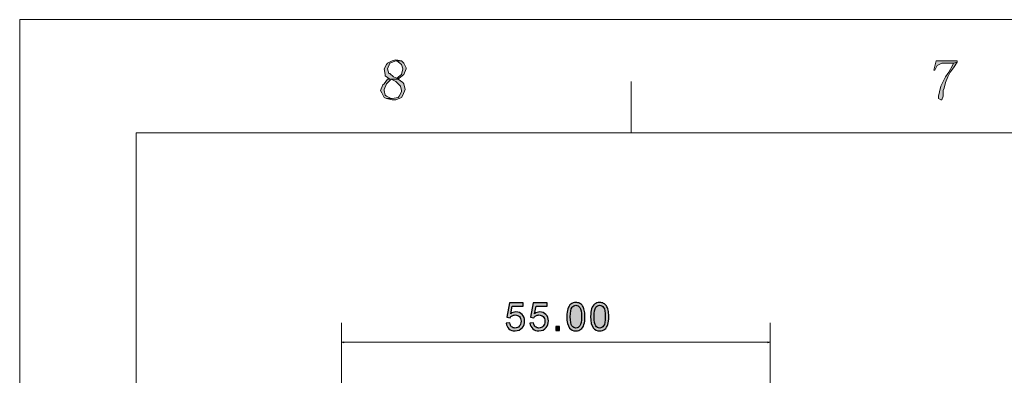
# Model space of a CAD drawing. Header units: millimetres. Extents: x -296 to 295, y -209 to 209.
# Tile 70 of 146: x -296 to -170, y 164 to 209. Entities that reach past the tile are written whole.
import ezdxf

# ---------------------------------------------------------------- set-up
doc = ezdxf.new("R2010")
doc.units = ezdxf.units.MM
doc.header["$MEASUREMENT"] = 0
doc.layers.add('layer 1', color=7, linetype='Continuous')

msp = doc.modelspace()

# ---------------------------------------------------------------- hatches: boundary and pattern name
at = {"layer": 'layer 1'}
h = msp.add_hatch(color=1, dxfattribs=at)
edge = h.paths.add_edge_path()
edge.add_spline(control_points=[(-247.9049, 204.1168), (-247.9049, 204.1168), (-248.3535, 203.9701), (-248.3535, 203.9701), (-248.3535, 203.9701), (-248.9516, 203.6767), (-248.9516, 203.6767), (-248.9516, 203.6767), (-249.1011, 203.53), (-249.1011, 203.53), (-249.1011, 203.53), (-249.4002, 202.9432), (-249.4002, 202.9432), (-249.4002, 202.9432), (-249.4002, 202.9432), (-249.4002, 202.9432), (-249.4002, 202.9432), (-249.2507, 202.2098), (-249.2507, 202.2098), (-249.2507, 202.2098), (-249.2507, 202.0631), (-249.2507, 202.0631), (-249.2507, 202.0631), (-248.6525, 201.623), (-248.6525, 201.623), (-248.6525, 201.623), (-248.9516, 201.623), (-248.9516, 201.623), (-248.9516, 201.623), (-249.4002, 201.0362), (-249.4002, 201.0362), (-249.4002, 201.0362), (-249.5497, 200.8895), (-249.5497, 200.8895), (-249.5497, 200.8895), (-249.8488, 200.1561), (-249.8488, 200.1561), (-249.8488, 200.1561), (-249.6993, 199.8627), (-249.6993, 199.8627), (-249.6993, 199.8627), (-249.4002, 199.2759), (-249.4002, 199.2759), (-249.4002, 199.2759), (-249.1011, 199.1292), (-249.1011, 199.1292), (-249.1011, 199.1292), (-248.3535, 199.1292), (-248.3535, 199.1292), (-248.3535, 199.1292), (-248.503, 199.1292), (-248.503, 199.1292), (-248.503, 199.1292), (-249.1011, 199.4226), (-249.1011, 199.4226), (-249.1011, 199.4226), (-249.2507, 199.5693), (-249.2507, 199.5693), (-249.2507, 199.5693), (-249.4002, 200.1561), (-249.4002, 200.1561), (-249.4002, 200.1561), (-249.4002, 200.3027), (-249.4002, 200.3027), (-249.4002, 200.3027), (-249.1011, 201.0362), (-249.1011, 201.0362), (-249.1011, 201.0362), (-249.1011, 201.0362), (-249.1011, 201.0362), (-249.1011, 201.0362), (-248.503, 201.623), (-248.503, 201.623), (-248.503, 201.623), (-247.6058, 201.623), (-247.6058, 201.623), (-247.6058, 201.623), (-247.4562, 201.7697), (-247.4562, 201.7697), (-247.4562, 201.7697), (-247.7553, 201.7697), (-247.7553, 201.7697), (-247.7553, 201.7697), (-248.2039, 201.9164), (-248.2039, 201.9164), (-248.2039, 201.9164), (-248.6525, 202.3565), (-248.6525, 202.3565), (-248.6525, 202.3565), (-248.8021, 202.3565), (-248.8021, 202.3565), (-248.8021, 202.3565), (-248.9516, 202.9432), (-248.9516, 202.9432), (-248.9516, 202.9432), (-248.6525, 203.6767), (-248.6525, 203.6767), (-248.6525, 203.6767), (-248.6525, 203.6767), (-248.6525, 203.6767), (-248.6525, 203.6767), (-247.9049, 203.9701), (-247.9049, 203.9701), (-247.9049, 203.9701), (-247.1572, 203.9701), (-247.1572, 203.9701), (-247.1572, 203.9701), (-247.9049, 204.1168), (-247.9049, 204.1168)], knot_values=[0, 0, 0, 0, 0.02777778, 0.02777778, 0.02777778, 0.05555556, 0.05555556, 0.05555556, 0.08333333, 0.08333333, 0.08333333, 0.11111111, 0.11111111, 0.11111111, 0.13888889, 0.13888889, 0.13888889, 0.16666667, 0.16666667, 0.16666667, 0.19444444, 0.19444444, 0.19444444, 0.22222222, 0.22222222, 0.22222222, 0.25, 0.25, 0.25, 0.27777778, 0.27777778, 0.27777778, 0.30555556, 0.30555556, 0.30555556, 0.33333333, 0.33333333, 0.33333333, 0.36111111, 0.36111111, 0.36111111, 0.38888889, 0.38888889, 0.38888889, 0.41666667, 0.41666667, 0.41666667, 0.44444444, 0.44444444, 0.44444444, 0.47222222, 0.47222222, 0.47222222, 0.5, 0.5, 0.5, 0.52777778, 0.52777778, 0.52777778, 0.55555556, 0.55555556, 0.55555556, 0.58333333, 0.58333333, 0.58333333, 0.61111111, 0.61111111, 0.61111111, 0.63888889, 0.63888889, 0.63888889, 0.66666667, 0.66666667, 0.66666667, 0.69444444, 0.69444444, 0.69444444, 0.72222222, 0.72222222, 0.72222222, 0.75, 0.75, 0.75, 0.77777778, 0.77777778, 0.77777778, 0.80555556, 0.80555556, 0.80555556, 0.83333333, 0.83333333, 0.83333333, 0.86111111, 0.86111111, 0.86111111, 0.88888889, 0.88888889, 0.88888889, 0.91666667, 0.91666667, 0.91666667, 0.94444444, 0.94444444, 0.94444444, 0.97222222, 0.97222222, 0.97222222, 1, 1, 1, 1], degree=3, periodic=1)
h = msp.add_hatch(color=1, dxfattribs=at)
edge = h.paths.add_edge_path()
edge.add_spline(control_points=[(-247.1572, 203.9701), (-247.1572, 203.9701), (-247.9049, 203.9701), (-247.9049, 203.9701), (-247.9049, 203.9701), (-247.7553, 203.9701), (-247.7553, 203.9701), (-247.7553, 203.9701), (-247.1572, 203.53), (-247.1572, 203.53), (-247.1572, 203.53), (-247.1572, 203.53), (-247.1572, 203.53), (-247.1572, 203.53), (-247.0076, 202.9432), (-247.0076, 202.9432), (-247.0076, 202.9432), (-247.1572, 202.2098), (-247.1572, 202.2098), (-247.1572, 202.2098), (-247.7553, 201.7697), (-247.7553, 201.7697), (-247.7553, 201.7697), (-247.4562, 201.7697), (-247.4562, 201.7697), (-247.4562, 201.7697), (-246.8581, 202.2098), (-246.8581, 202.2098), (-246.8581, 202.2098), (-246.559, 202.9432), (-246.559, 202.9432), (-246.559, 202.9432), (-246.559, 203.0899), (-246.559, 203.0899), (-246.559, 203.0899), (-246.8581, 203.6767), (-246.8581, 203.6767), (-246.8581, 203.6767), (-247.1572, 203.9701), (-247.1572, 203.9701)], knot_values=[0, 0, 0, 0, 0.07692308, 0.07692308, 0.07692308, 0.15384615, 0.15384615, 0.15384615, 0.23076923, 0.23076923, 0.23076923, 0.30769231, 0.30769231, 0.30769231, 0.38461538, 0.38461538, 0.38461538, 0.46153846, 0.46153846, 0.46153846, 0.53846154, 0.53846154, 0.53846154, 0.61538462, 0.61538462, 0.61538462, 0.69230769, 0.69230769, 0.69230769, 0.76923077, 0.76923077, 0.76923077, 0.84615385, 0.84615385, 0.84615385, 0.92307692, 0.92307692, 0.92307692, 1, 1, 1, 1], degree=3, periodic=1)
h = msp.add_hatch(color=1, dxfattribs=at)
edge = h.paths.add_edge_path()
edge.add_spline(control_points=[(-175.8339, 203.9701), (-175.8339, 203.9701), (-178.5255, 203.9701), (-178.5255, 203.9701), (-178.5255, 203.9701), (-178.8246, 202.7965), (-178.8246, 202.7965), (-178.8246, 202.7965), (-178.6751, 202.7965), (-178.6751, 202.7965), (-178.6751, 202.7965), (-178.376, 203.3833), (-178.376, 203.3833), (-178.376, 203.3833), (-177.7778, 203.6767), (-177.7778, 203.6767), (-177.7778, 203.6767), (-176.2825, 203.6767), (-176.2825, 203.6767), (-176.2825, 203.6767), (-175.8339, 203.8234), (-175.8339, 203.8234), (-175.8339, 203.8234), (-175.8339, 203.9701), (-175.8339, 203.9701)], knot_values=[0, 0, 0, 0, 0.125, 0.125, 0.125, 0.25, 0.25, 0.25, 0.375, 0.375, 0.375, 0.5, 0.5, 0.5, 0.625, 0.625, 0.625, 0.75, 0.75, 0.75, 0.875, 0.875, 0.875, 1, 1, 1, 1], degree=3, periodic=1)
h = msp.add_hatch(color=1, dxfattribs=at)
edge = h.paths.add_edge_path()
edge.add_spline(control_points=[(-175.8339, 203.8234), (-175.8339, 203.8234), (-176.2825, 203.6767), (-176.2825, 203.6767), (-176.2825, 203.6767), (-176.432, 203.3833), (-176.432, 203.3833), (-176.432, 203.3833), (-176.8806, 202.5032), (-176.8806, 202.5032), (-176.8806, 202.5032), (-177.3292, 201.9164), (-177.3292, 201.9164), (-177.3292, 201.9164), (-177.6283, 201.3296), (-177.6283, 201.3296), (-177.6283, 201.3296), (-177.9274, 200.7428), (-177.9274, 200.7428), (-177.9274, 200.7428), (-178.0769, 200.0094), (-178.0769, 200.0094), (-178.0769, 200.0094), (-178.2264, 199.4226), (-178.2264, 199.4226), (-178.2264, 199.4226), (-178.2264, 199.1292), (-178.2264, 199.1292), (-178.2264, 199.1292), (-177.9274, 198.9825), (-177.9274, 198.9825), (-177.9274, 198.9825), (-177.7778, 198.9825), (-177.7778, 198.9825), (-177.7778, 198.9825), (-177.6283, 199.4226), (-177.6283, 199.4226), (-177.6283, 199.4226), (-177.6283, 199.8627), (-177.6283, 199.8627), (-177.6283, 199.8627), (-177.6283, 200.1561), (-177.6283, 200.1561), (-177.6283, 200.1561), (-177.4788, 200.4494), (-177.4788, 200.4494), (-177.4788, 200.4494), (-177.3292, 201.1829), (-177.3292, 201.1829), (-177.3292, 201.1829), (-177.0302, 201.9164), (-177.0302, 201.9164), (-177.0302, 201.9164), (-176.7311, 202.5032), (-176.7311, 202.5032), (-176.7311, 202.5032), (-176.2825, 203.0899), (-176.2825, 203.0899), (-176.2825, 203.0899), (-175.8339, 203.8234), (-175.8339, 203.8234)], knot_values=[0, 0, 0, 0, 0.05, 0.05, 0.05, 0.1, 0.1, 0.1, 0.15, 0.15, 0.15, 0.2, 0.2, 0.2, 0.25, 0.25, 0.25, 0.3, 0.3, 0.3, 0.35, 0.35, 0.35, 0.4, 0.4, 0.4, 0.45, 0.45, 0.45, 0.5, 0.5, 0.5, 0.55, 0.55, 0.55, 0.6, 0.6, 0.6, 0.65, 0.65, 0.65, 0.7, 0.7, 0.7, 0.75, 0.75, 0.75, 0.8, 0.8, 0.8, 0.85, 0.85, 0.85, 0.9, 0.9, 0.9, 0.95, 0.95, 0.95, 1, 1, 1, 1], degree=3, periodic=1)
h = msp.add_hatch(color=1, dxfattribs=at)
edge = h.paths.add_edge_path()
edge.add_spline(control_points=[(-247.6058, 201.623), (-247.6058, 201.623), (-248.503, 201.623), (-248.503, 201.623), (-248.503, 201.623), (-247.9049, 201.3296), (-247.9049, 201.3296), (-247.9049, 201.3296), (-247.4562, 200.8895), (-247.4562, 200.8895), (-247.4562, 200.8895), (-247.3067, 200.7428), (-247.3067, 200.7428), (-247.3067, 200.7428), (-247.1572, 200.1561), (-247.1572, 200.1561), (-247.1572, 200.1561), (-247.1572, 200.0094), (-247.1572, 200.0094), (-247.1572, 200.0094), (-247.4562, 199.4226), (-247.4562, 199.4226), (-247.4562, 199.4226), (-247.6058, 199.2759), (-247.6058, 199.2759), (-247.6058, 199.2759), (-248.3535, 199.1292), (-248.3535, 199.1292), (-248.3535, 199.1292), (-249.1011, 199.1292), (-249.1011, 199.1292), (-249.1011, 199.1292), (-248.3535, 198.9825), (-248.3535, 198.9825), (-248.3535, 198.9825), (-247.9049, 198.9825), (-247.9049, 198.9825), (-247.9049, 198.9825), (-247.1572, 199.2759), (-247.1572, 199.2759), (-247.1572, 199.2759), (-247.0076, 199.5693), (-247.0076, 199.5693), (-247.0076, 199.5693), (-246.7086, 200.3027), (-246.7086, 200.3027), (-246.7086, 200.3027), (-246.7086, 200.3027), (-246.7086, 200.3027), (-246.7086, 200.3027), (-246.8581, 201.0362), (-246.8581, 201.0362), (-246.8581, 201.0362), (-247.0076, 201.1829), (-247.0076, 201.1829), (-247.0076, 201.1829), (-247.6058, 201.623), (-247.6058, 201.623)], knot_values=[0, 0, 0, 0, 0.05263158, 0.05263158, 0.05263158, 0.10526316, 0.10526316, 0.10526316, 0.15789474, 0.15789474, 0.15789474, 0.21052632, 0.21052632, 0.21052632, 0.26315789, 0.26315789, 0.26315789, 0.31578947, 0.31578947, 0.31578947, 0.36842105, 0.36842105, 0.36842105, 0.42105263, 0.42105263, 0.42105263, 0.47368421, 0.47368421, 0.47368421, 0.52631579, 0.52631579, 0.52631579, 0.57894737, 0.57894737, 0.57894737, 0.63157895, 0.63157895, 0.63157895, 0.68421053, 0.68421053, 0.68421053, 0.73684211, 0.73684211, 0.73684211, 0.78947368, 0.78947368, 0.78947368, 0.84210526, 0.84210526, 0.84210526, 0.89473684, 0.89473684, 0.89473684, 0.94736842, 0.94736842, 0.94736842, 1, 1, 1, 1], degree=3, periodic=1)
h = msp.add_hatch(color=18, dxfattribs=at)
edge = h.paths.add_edge_path()
edge.add_spline(control_points=[(-233.7307, 170.2617), (-233.7307, 170.2617), (-233.2707, 170.2967), (-233.2707, 170.2967), (-233.2365, 170.0725), (-233.1574, 169.9042), (-233.034, 169.7909), (-232.9107, 169.6784), (-232.7599, 169.6217), (-232.5824, 169.6217), (-232.3682, 169.6217), (-232.189, 169.7017), (-232.0432, 169.8609), (-231.8982, 170.0209), (-231.8257, 170.2325), (-231.8257, 170.4959), (-231.8257, 170.7467), (-231.8949, 170.9442), (-232.034, 171.0892), (-232.1732, 171.2342), (-232.3574, 171.3067), (-232.5865, 171.3067), (-232.729, 171.3067), (-232.8565, 171.2742), (-232.9699, 171.2092), (-233.0824, 171.1442), (-233.1707, 171.06), (-233.2357, 170.9567), (-233.2357, 170.9567), (-233.6507, 171.0167), (-233.6507, 171.0167), (-233.6507, 171.0167), (-233.3057, 172.8567), (-233.3057, 172.8567), (-233.3057, 172.8567), (-231.5307, 172.8567), (-231.5307, 172.8567), (-231.5307, 172.8567), (-231.5307, 172.4367), (-231.5307, 172.4367), (-231.5307, 172.4367), (-232.9549, 172.4367), (-232.9549, 172.4367), (-232.9549, 172.4367), (-233.1457, 171.4709), (-233.1457, 171.4709), (-232.9315, 171.6217), (-232.7065, 171.6967), (-232.4715, 171.6967), (-232.1599, 171.6967), (-231.8965, 171.5884), (-231.6824, 171.3717), (-231.4682, 171.155), (-231.3607, 170.8767), (-231.3607, 170.5367), (-231.3607, 170.2125), (-231.4549, 169.9325), (-231.6432, 169.6967), (-231.8724, 169.4067), (-232.1857, 169.2617), (-232.5824, 169.2617), (-232.9074, 169.2617), (-233.1724, 169.3534), (-233.3782, 169.5359), (-233.584, 169.7184), (-233.7015, 169.96), (-233.7307, 170.2617)], knot_values=[0, 0, 0, 0, 0.04545455, 0.04545455, 0.04545455, 0.09090909, 0.09090909, 0.09090909, 0.13636364, 0.13636364, 0.13636364, 0.18181818, 0.18181818, 0.18181818, 0.22727273, 0.22727273, 0.22727273, 0.27272727, 0.27272727, 0.27272727, 0.31818182, 0.31818182, 0.31818182, 0.36363636, 0.36363636, 0.36363636, 0.40909091, 0.40909091, 0.40909091, 0.45454545, 0.45454545, 0.45454545, 0.5, 0.5, 0.5, 0.54545455, 0.54545455, 0.54545455, 0.59090909, 0.59090909, 0.59090909, 0.63636364, 0.63636364, 0.63636364, 0.68181818, 0.68181818, 0.68181818, 0.72727273, 0.72727273, 0.72727273, 0.77272727, 0.77272727, 0.77272727, 0.81818182, 0.81818182, 0.81818182, 0.86363636, 0.86363636, 0.86363636, 0.90909091, 0.90909091, 0.90909091, 0.95454545, 0.95454545, 0.95454545, 1, 1, 1, 1], degree=3, periodic=1)
h = msp.add_hatch(color=18, dxfattribs=at)
edge = h.paths.add_edge_path()
edge.add_spline(control_points=[(-230.6721, 170.2617), (-230.6721, 170.2617), (-230.2121, 170.2967), (-230.2121, 170.2967), (-230.1779, 170.0725), (-230.0988, 169.9042), (-229.9754, 169.7909), (-229.8521, 169.6784), (-229.7013, 169.6217), (-229.5238, 169.6217), (-229.3096, 169.6217), (-229.1304, 169.7017), (-228.9846, 169.8609), (-228.8396, 170.0209), (-228.7671, 170.2325), (-228.7671, 170.4959), (-228.7671, 170.7467), (-228.8363, 170.9442), (-228.9754, 171.0892), (-229.1146, 171.2342), (-229.2988, 171.3067), (-229.5279, 171.3067), (-229.6704, 171.3067), (-229.7979, 171.2742), (-229.9113, 171.2092), (-230.0238, 171.1442), (-230.1121, 171.06), (-230.1771, 170.9567), (-230.1771, 170.9567), (-230.5921, 171.0167), (-230.5921, 171.0167), (-230.5921, 171.0167), (-230.2471, 172.8567), (-230.2471, 172.8567), (-230.2471, 172.8567), (-228.4721, 172.8567), (-228.4721, 172.8567), (-228.4721, 172.8567), (-228.4721, 172.4367), (-228.4721, 172.4367), (-228.4721, 172.4367), (-229.8963, 172.4367), (-229.8963, 172.4367), (-229.8963, 172.4367), (-230.0871, 171.4709), (-230.0871, 171.4709), (-229.8729, 171.6217), (-229.6479, 171.6967), (-229.4129, 171.6967), (-229.1013, 171.6967), (-228.8379, 171.5884), (-228.6238, 171.3717), (-228.4096, 171.155), (-228.3021, 170.8767), (-228.3021, 170.5367), (-228.3021, 170.2125), (-228.3963, 169.9325), (-228.5846, 169.6967), (-228.8138, 169.4067), (-229.1271, 169.2617), (-229.5238, 169.2617), (-229.8488, 169.2617), (-230.1138, 169.3534), (-230.3196, 169.5359), (-230.5254, 169.7184), (-230.6429, 169.96), (-230.6721, 170.2617)], knot_values=[0, 0, 0, 0, 0.04545455, 0.04545455, 0.04545455, 0.09090909, 0.09090909, 0.09090909, 0.13636364, 0.13636364, 0.13636364, 0.18181818, 0.18181818, 0.18181818, 0.22727273, 0.22727273, 0.22727273, 0.27272727, 0.27272727, 0.27272727, 0.31818182, 0.31818182, 0.31818182, 0.36363636, 0.36363636, 0.36363636, 0.40909091, 0.40909091, 0.40909091, 0.45454545, 0.45454545, 0.45454545, 0.5, 0.5, 0.5, 0.54545455, 0.54545455, 0.54545455, 0.59090909, 0.59090909, 0.59090909, 0.63636364, 0.63636364, 0.63636364, 0.68181818, 0.68181818, 0.68181818, 0.72727273, 0.72727273, 0.72727273, 0.77272727, 0.77272727, 0.77272727, 0.81818182, 0.81818182, 0.81818182, 0.86363636, 0.86363636, 0.86363636, 0.90909091, 0.90909091, 0.90909091, 0.95454545, 0.95454545, 0.95454545, 1, 1, 1, 1], degree=3, periodic=1)
h = msp.add_hatch(color=18, dxfattribs=at)
edge = h.paths.add_edge_path()
edge.add_spline(control_points=[(-225.9465, 171.0884), (-225.9465, 171.5109), (-225.9032, 171.8525), (-225.8165, 172.1109), (-225.729, 172.37), (-225.5998, 172.5692), (-225.4282, 172.7084), (-225.2573, 172.8475), (-225.0415, 172.9167), (-224.7815, 172.9167), (-224.5898, 172.9167), (-224.4215, 172.8784), (-224.2757, 172.8009), (-224.1307, 172.7234), (-224.0107, 172.6117), (-223.9173, 172.4659), (-223.824, 172.3209), (-223.7507, 172.1434), (-223.6973, 171.9342), (-223.6432, 171.725), (-223.6165, 171.4425), (-223.6165, 171.0884), (-223.6165, 170.6684), (-223.6598, 170.3284), (-223.7457, 170.07), (-223.8315, 169.8109), (-223.9607, 169.6117), (-224.1323, 169.4717), (-224.3032, 169.3317), (-224.5198, 169.2617), (-224.7815, 169.2617), (-225.1257, 169.2617), (-225.3965, 169.3842), (-225.5932, 169.63), (-225.829, 169.93), (-225.9465, 170.4159), (-225.9465, 171.0884)], knot_values=[0, 0, 0, 0, 0.08333333, 0.08333333, 0.08333333, 0.16666667, 0.16666667, 0.16666667, 0.25, 0.25, 0.25, 0.33333333, 0.33333333, 0.33333333, 0.41666667, 0.41666667, 0.41666667, 0.5, 0.5, 0.5, 0.58333333, 0.58333333, 0.58333333, 0.66666667, 0.66666667, 0.66666667, 0.75, 0.75, 0.75, 0.83333333, 0.83333333, 0.83333333, 0.91666667, 0.91666667, 0.91666667, 1, 1, 1, 1], degree=3, periodic=1)
h = msp.add_hatch(color=18, dxfattribs=at)
edge = h.paths.add_edge_path()
edge.add_spline(control_points=[(-225.4965, 171.0867), (-225.4965, 170.4975), (-225.4282, 170.1059), (-225.2907, 169.9125), (-225.1532, 169.7184), (-224.9832, 169.6217), (-224.7815, 169.6217), (-224.5798, 169.6217), (-224.4098, 169.7192), (-224.2723, 169.9134), (-224.1348, 170.1084), (-224.0665, 170.4992), (-224.0665, 171.0867), (-224.0665, 171.6759), (-224.1348, 172.0675), (-224.2723, 172.2609), (-224.409, 172.455), (-224.5807, 172.5517), (-224.7865, 172.5517), (-224.9882, 172.5517), (-225.1498, 172.4659), (-225.2707, 172.295), (-225.4215, 172.0775), (-225.4965, 171.6742), (-225.4965, 171.0867)], knot_values=[0, 0, 0, 0, 0.125, 0.125, 0.125, 0.25, 0.25, 0.25, 0.375, 0.375, 0.375, 0.5, 0.5, 0.5, 0.625, 0.625, 0.625, 0.75, 0.75, 0.75, 0.875, 0.875, 0.875, 1, 1, 1, 1], degree=3, periodic=1)
h = msp.add_hatch(color=18, dxfattribs=at)
edge = h.paths.add_edge_path()
edge.add_spline(control_points=[(-222.8879, 171.0884), (-222.8879, 171.5109), (-222.8446, 171.8525), (-222.7579, 172.1109), (-222.6704, 172.37), (-222.5412, 172.5692), (-222.3696, 172.7084), (-222.1987, 172.8475), (-221.9829, 172.9167), (-221.7229, 172.9167), (-221.5312, 172.9167), (-221.3629, 172.8784), (-221.2171, 172.8009), (-221.0721, 172.7234), (-220.9521, 172.6117), (-220.8587, 172.4659), (-220.7654, 172.3209), (-220.6921, 172.1434), (-220.6387, 171.9342), (-220.5846, 171.725), (-220.5579, 171.4425), (-220.5579, 171.0884), (-220.5579, 170.6684), (-220.6012, 170.3284), (-220.6871, 170.07), (-220.7729, 169.8109), (-220.9021, 169.6117), (-221.0737, 169.4717), (-221.2446, 169.3317), (-221.4612, 169.2617), (-221.7229, 169.2617), (-222.0671, 169.2617), (-222.3379, 169.3842), (-222.5346, 169.63), (-222.7704, 169.93), (-222.8879, 170.4159), (-222.8879, 171.0884)], knot_values=[0, 0, 0, 0, 0.08333333, 0.08333333, 0.08333333, 0.16666667, 0.16666667, 0.16666667, 0.25, 0.25, 0.25, 0.33333333, 0.33333333, 0.33333333, 0.41666667, 0.41666667, 0.41666667, 0.5, 0.5, 0.5, 0.58333333, 0.58333333, 0.58333333, 0.66666667, 0.66666667, 0.66666667, 0.75, 0.75, 0.75, 0.83333333, 0.83333333, 0.83333333, 0.91666667, 0.91666667, 0.91666667, 1, 1, 1, 1], degree=3, periodic=1)
h = msp.add_hatch(color=18, dxfattribs=at)
edge = h.paths.add_edge_path()
edge.add_spline(control_points=[(-222.4379, 171.0867), (-222.4379, 170.4975), (-222.3696, 170.1059), (-222.2321, 169.9125), (-222.0946, 169.7184), (-221.9246, 169.6217), (-221.7229, 169.6217), (-221.5212, 169.6217), (-221.3512, 169.7192), (-221.2137, 169.9134), (-221.0762, 170.1084), (-221.0079, 170.4992), (-221.0079, 171.0867), (-221.0079, 171.6759), (-221.0762, 172.0675), (-221.2137, 172.2609), (-221.3504, 172.455), (-221.5221, 172.5517), (-221.7279, 172.5517), (-221.9296, 172.5517), (-222.0912, 172.4659), (-222.2121, 172.295), (-222.3629, 172.0775), (-222.4379, 171.6742), (-222.4379, 171.0867)], knot_values=[0, 0, 0, 0, 0.125, 0.125, 0.125, 0.25, 0.25, 0.25, 0.375, 0.375, 0.375, 0.5, 0.5, 0.5, 0.625, 0.625, 0.625, 0.75, 0.75, 0.75, 0.875, 0.875, 0.875, 1, 1, 1, 1], degree=3, periodic=1)
h = msp.add_hatch(color=18, dxfattribs=at)
edge = h.paths.add_edge_path()
edge.add_spline(control_points=[(-227.3685, 169.3217), (-227.3685, 169.3217), (-227.3685, 169.8217), (-227.3685, 169.8217), (-227.3685, 169.8217), (-226.8685, 169.8217), (-226.8685, 169.8217), (-226.8685, 169.8217), (-226.8685, 169.3217), (-226.8685, 169.3217), (-226.8685, 169.3217), (-227.3685, 169.3217), (-227.3685, 169.3217)], knot_values=[0, 0, 0, 0, 0.25, 0.25, 0.25, 0.5, 0.5, 0.5, 0.75, 0.75, 0.75, 1, 1, 1, 1], degree=3, periodic=1)
h = msp.add_hatch(color=18, dxfattribs=at)
edge = h.paths.add_edge_path()
edge.add_spline(control_points=[(-254.5876, 167.725), (-254.5876, 167.725), (-254.8543, 167.7965), (-254.8543, 167.7965), (-254.8543, 167.7965), (-254.5876, 167.8679), (-254.5876, 167.8679), (-254.5876, 167.8679), (-254.5876, 167.725), (-254.5876, 167.725)], knot_values=[0, 0, 0, 0, 0.33333333, 0.33333333, 0.33333333, 0.66666667, 0.66666667, 0.66666667, 1, 1, 1, 1], degree=3, periodic=1)
h = msp.add_hatch(color=18, dxfattribs=at)
edge = h.paths.add_edge_path()
edge.add_spline(control_points=[(-200.1209, 167.725), (-200.1209, 167.725), (-199.8543, 167.7965), (-199.8543, 167.7965), (-199.8543, 167.7965), (-200.1209, 167.8679), (-200.1209, 167.8679), (-200.1209, 167.8679), (-200.1209, 167.725), (-200.1209, 167.725)], knot_values=[0, 0, 0, 0, 0.33333333, 0.33333333, 0.33333333, 0.66666667, 0.66666667, 0.66666667, 1, 1, 1, 1], degree=3, periodic=1)

# ---------------------------------------------------------------- linework, layer by layer
at = {"layer": 'layer 1', "color": 1, "lineweight": 0}
msp.add_open_spline([(295.3283, 209.2747), (295.3283, 209.2747), (295.3283, -208.9236), (295.3283, -208.9236), (295.3283, -208.9236), (-296.1944, -208.9236), (-296.1944, -208.9236), (-296.1944, -208.9236), (-296.1944, 209.2747), (-296.1944, 209.2747), (-296.1944, 209.2747), (295.3283, 209.2747), (295.3283, 209.2747)], degree=3, knots=[0, 0, 0, 0, 0.25, 0.25, 0.25, 0.5, 0.5, 0.5, 0.75, 0.75, 0.75, 1, 1, 1, 1], dxfattribs=at)
at = {"layer": 'layer 1', "lineweight": 0}
for points, knots in [([(-247.9049, 204.1168), (-247.9049, 204.1168), (-248.3535, 203.9701), (-248.3535, 203.9701), (-248.3535, 203.9701), (-248.9516, 203.6767), (-248.9516, 203.6767), (-248.9516, 203.6767), (-249.1011, 203.53), (-249.1011, 203.53), (-249.1011, 203.53), (-249.4002, 202.9432), (-249.4002, 202.9432), (-249.4002, 202.9432), (-249.4002, 202.9432), (-249.4002, 202.9432), (-249.4002, 202.9432), (-249.2507, 202.2098), (-249.2507, 202.2098), (-249.2507, 202.2098), (-249.2507, 202.0631), (-249.2507, 202.0631), (-249.2507, 202.0631), (-248.6525, 201.623), (-248.6525, 201.623), (-248.6525, 201.623), (-248.9516, 201.623), (-248.9516, 201.623), (-248.9516, 201.623), (-249.4002, 201.0362), (-249.4002, 201.0362), (-249.4002, 201.0362), (-249.5497, 200.8895), (-249.5497, 200.8895), (-249.5497, 200.8895), (-249.8488, 200.1561), (-249.8488, 200.1561), (-249.8488, 200.1561), (-249.6993, 199.8627), (-249.6993, 199.8627), (-249.6993, 199.8627), (-249.4002, 199.2759), (-249.4002, 199.2759), (-249.4002, 199.2759), (-249.1011, 199.1292), (-249.1011, 199.1292), (-249.1011, 199.1292), (-248.3535, 199.1292), (-248.3535, 199.1292), (-248.3535, 199.1292), (-248.503, 199.1292), (-248.503, 199.1292), (-248.503, 199.1292), (-249.1011, 199.4226), (-249.1011, 199.4226), (-249.1011, 199.4226), (-249.2507, 199.5693), (-249.2507, 199.5693), (-249.2507, 199.5693), (-249.4002, 200.1561), (-249.4002, 200.1561), (-249.4002, 200.1561), (-249.4002, 200.3027), (-249.4002, 200.3027), (-249.4002, 200.3027), (-249.1011, 201.0362), (-249.1011, 201.0362), (-249.1011, 201.0362), (-249.1011, 201.0362), (-249.1011, 201.0362), (-249.1011, 201.0362), (-248.503, 201.623), (-248.503, 201.623), (-248.503, 201.623), (-247.6058, 201.623), (-247.6058, 201.623), (-247.6058, 201.623), (-247.4562, 201.7697), (-247.4562, 201.7697), (-247.4562, 201.7697), (-247.7553, 201.7697), (-247.7553, 201.7697), (-247.7553, 201.7697), (-248.2039, 201.9164), (-248.2039, 201.9164), (-248.2039, 201.9164), (-248.6525, 202.3565), (-248.6525, 202.3565), (-248.6525, 202.3565), (-248.8021, 202.3565), (-248.8021, 202.3565), (-248.8021, 202.3565), (-248.9516, 202.9432), (-248.9516, 202.9432), (-248.9516, 202.9432), (-248.6525, 203.6767), (-248.6525, 203.6767), (-248.6525, 203.6767), (-248.6525, 203.6767), (-248.6525, 203.6767), (-248.6525, 203.6767), (-247.9049, 203.9701), (-247.9049, 203.9701), (-247.9049, 203.9701), (-247.1572, 203.9701), (-247.1572, 203.9701), (-247.1572, 203.9701), (-247.9049, 204.1168), (-247.9049, 204.1168)], [0, 0, 0, 0, 0.02777778, 0.02777778, 0.02777778, 0.05555556, 0.05555556, 0.05555556, 0.08333333, 0.08333333, 0.08333333, 0.11111111, 0.11111111, 0.11111111, 0.13888889, 0.13888889, 0.13888889, 0.16666667, 0.16666667, 0.16666667, 0.19444444, 0.19444444, 0.19444444, 0.22222222, 0.22222222, 0.22222222, 0.25, 0.25, 0.25, 0.27777778, 0.27777778, 0.27777778, 0.30555556, 0.30555556, 0.30555556, 0.33333333, 0.33333333, 0.33333333, 0.36111111, 0.36111111, 0.36111111, 0.38888889, 0.38888889, 0.38888889, 0.41666667, 0.41666667, 0.41666667, 0.44444444, 0.44444444, 0.44444444, 0.47222222, 0.47222222, 0.47222222, 0.5, 0.5, 0.5, 0.52777778, 0.52777778, 0.52777778, 0.55555556, 0.55555556, 0.55555556, 0.58333333, 0.58333333, 0.58333333, 0.61111111, 0.61111111, 0.61111111, 0.63888889, 0.63888889, 0.63888889, 0.66666667, 0.66666667, 0.66666667, 0.69444444, 0.69444444, 0.69444444, 0.72222222, 0.72222222, 0.72222222, 0.75, 0.75, 0.75, 0.77777778, 0.77777778, 0.77777778, 0.80555556, 0.80555556, 0.80555556, 0.83333333, 0.83333333, 0.83333333, 0.86111111, 0.86111111, 0.86111111, 0.88888889, 0.88888889, 0.88888889, 0.91666667, 0.91666667, 0.91666667, 0.94444444, 0.94444444, 0.94444444, 0.97222222, 0.97222222, 0.97222222, 1, 1, 1, 1]), ([(-247.1572, 203.9701), (-247.1572, 203.9701), (-247.9049, 203.9701), (-247.9049, 203.9701), (-247.9049, 203.9701), (-247.7553, 203.9701), (-247.7553, 203.9701), (-247.7553, 203.9701), (-247.1572, 203.53), (-247.1572, 203.53), (-247.1572, 203.53), (-247.1572, 203.53), (-247.1572, 203.53), (-247.1572, 203.53), (-247.0076, 202.9432), (-247.0076, 202.9432), (-247.0076, 202.9432), (-247.1572, 202.2098), (-247.1572, 202.2098), (-247.1572, 202.2098), (-247.7553, 201.7697), (-247.7553, 201.7697), (-247.7553, 201.7697), (-247.4562, 201.7697), (-247.4562, 201.7697), (-247.4562, 201.7697), (-246.8581, 202.2098), (-246.8581, 202.2098), (-246.8581, 202.2098), (-246.559, 202.9432), (-246.559, 202.9432), (-246.559, 202.9432), (-246.559, 203.0899), (-246.559, 203.0899), (-246.559, 203.0899), (-246.8581, 203.6767), (-246.8581, 203.6767), (-246.8581, 203.6767), (-247.1572, 203.9701), (-247.1572, 203.9701)], [0, 0, 0, 0, 0.07692308, 0.07692308, 0.07692308, 0.15384615, 0.15384615, 0.15384615, 0.23076923, 0.23076923, 0.23076923, 0.30769231, 0.30769231, 0.30769231, 0.38461538, 0.38461538, 0.38461538, 0.46153846, 0.46153846, 0.46153846, 0.53846154, 0.53846154, 0.53846154, 0.61538462, 0.61538462, 0.61538462, 0.69230769, 0.69230769, 0.69230769, 0.76923077, 0.76923077, 0.76923077, 0.84615385, 0.84615385, 0.84615385, 0.92307692, 0.92307692, 0.92307692, 1, 1, 1, 1]), ([(-175.8339, 203.9701), (-175.8339, 203.9701), (-178.5255, 203.9701), (-178.5255, 203.9701), (-178.5255, 203.9701), (-178.8246, 202.7965), (-178.8246, 202.7965), (-178.8246, 202.7965), (-178.6751, 202.7965), (-178.6751, 202.7965), (-178.6751, 202.7965), (-178.376, 203.3833), (-178.376, 203.3833), (-178.376, 203.3833), (-177.7778, 203.6767), (-177.7778, 203.6767), (-177.7778, 203.6767), (-176.2825, 203.6767), (-176.2825, 203.6767), (-176.2825, 203.6767), (-175.8339, 203.8234), (-175.8339, 203.8234), (-175.8339, 203.8234), (-175.8339, 203.9701), (-175.8339, 203.9701)], [0, 0, 0, 0, 0.125, 0.125, 0.125, 0.25, 0.25, 0.25, 0.375, 0.375, 0.375, 0.5, 0.5, 0.5, 0.625, 0.625, 0.625, 0.75, 0.75, 0.75, 0.875, 0.875, 0.875, 1, 1, 1, 1]), ([(-175.8339, 203.8234), (-175.8339, 203.8234), (-176.2825, 203.6767), (-176.2825, 203.6767), (-176.2825, 203.6767), (-176.432, 203.3833), (-176.432, 203.3833), (-176.432, 203.3833), (-176.8806, 202.5032), (-176.8806, 202.5032), (-176.8806, 202.5032), (-177.3292, 201.9164), (-177.3292, 201.9164), (-177.3292, 201.9164), (-177.6283, 201.3296), (-177.6283, 201.3296), (-177.6283, 201.3296), (-177.9274, 200.7428), (-177.9274, 200.7428), (-177.9274, 200.7428), (-178.0769, 200.0094), (-178.0769, 200.0094), (-178.0769, 200.0094), (-178.2264, 199.4226), (-178.2264, 199.4226), (-178.2264, 199.4226), (-178.2264, 199.1292), (-178.2264, 199.1292), (-178.2264, 199.1292), (-177.9274, 198.9825), (-177.9274, 198.9825), (-177.9274, 198.9825), (-177.7778, 198.9825), (-177.7778, 198.9825), (-177.7778, 198.9825), (-177.6283, 199.4226), (-177.6283, 199.4226), (-177.6283, 199.4226), (-177.6283, 199.8627), (-177.6283, 199.8627), (-177.6283, 199.8627), (-177.6283, 200.1561), (-177.6283, 200.1561), (-177.6283, 200.1561), (-177.4788, 200.4494), (-177.4788, 200.4494), (-177.4788, 200.4494), (-177.3292, 201.1829), (-177.3292, 201.1829), (-177.3292, 201.1829), (-177.0302, 201.9164), (-177.0302, 201.9164), (-177.0302, 201.9164), (-176.7311, 202.5032), (-176.7311, 202.5032), (-176.7311, 202.5032), (-176.2825, 203.0899), (-176.2825, 203.0899), (-176.2825, 203.0899), (-175.8339, 203.8234), (-175.8339, 203.8234)], [0, 0, 0, 0, 0.05, 0.05, 0.05, 0.1, 0.1, 0.1, 0.15, 0.15, 0.15, 0.2, 0.2, 0.2, 0.25, 0.25, 0.25, 0.3, 0.3, 0.3, 0.35, 0.35, 0.35, 0.4, 0.4, 0.4, 0.45, 0.45, 0.45, 0.5, 0.5, 0.5, 0.55, 0.55, 0.55, 0.6, 0.6, 0.6, 0.65, 0.65, 0.65, 0.7, 0.7, 0.7, 0.75, 0.75, 0.75, 0.8, 0.8, 0.8, 0.85, 0.85, 0.85, 0.9, 0.9, 0.9, 0.95, 0.95, 0.95, 1, 1, 1, 1]), ([(-247.6058, 201.623), (-247.6058, 201.623), (-248.503, 201.623), (-248.503, 201.623), (-248.503, 201.623), (-247.9049, 201.3296), (-247.9049, 201.3296), (-247.9049, 201.3296), (-247.4562, 200.8895), (-247.4562, 200.8895), (-247.4562, 200.8895), (-247.3067, 200.7428), (-247.3067, 200.7428), (-247.3067, 200.7428), (-247.1572, 200.1561), (-247.1572, 200.1561), (-247.1572, 200.1561), (-247.1572, 200.0094), (-247.1572, 200.0094), (-247.1572, 200.0094), (-247.4562, 199.4226), (-247.4562, 199.4226), (-247.4562, 199.4226), (-247.6058, 199.2759), (-247.6058, 199.2759), (-247.6058, 199.2759), (-248.3535, 199.1292), (-248.3535, 199.1292), (-248.3535, 199.1292), (-249.1011, 199.1292), (-249.1011, 199.1292), (-249.1011, 199.1292), (-248.3535, 198.9825), (-248.3535, 198.9825), (-248.3535, 198.9825), (-247.9049, 198.9825), (-247.9049, 198.9825), (-247.9049, 198.9825), (-247.1572, 199.2759), (-247.1572, 199.2759), (-247.1572, 199.2759), (-247.0076, 199.5693), (-247.0076, 199.5693), (-247.0076, 199.5693), (-246.7086, 200.3027), (-246.7086, 200.3027), (-246.7086, 200.3027), (-246.7086, 200.3027), (-246.7086, 200.3027), (-246.7086, 200.3027), (-246.8581, 201.0362), (-246.8581, 201.0362), (-246.8581, 201.0362), (-247.0076, 201.1829), (-247.0076, 201.1829), (-247.0076, 201.1829), (-247.6058, 201.623), (-247.6058, 201.623)], [0, 0, 0, 0, 0.05263158, 0.05263158, 0.05263158, 0.10526316, 0.10526316, 0.10526316, 0.15789474, 0.15789474, 0.15789474, 0.21052632, 0.21052632, 0.21052632, 0.26315789, 0.26315789, 0.26315789, 0.31578947, 0.31578947, 0.31578947, 0.36842105, 0.36842105, 0.36842105, 0.42105263, 0.42105263, 0.42105263, 0.47368421, 0.47368421, 0.47368421, 0.52631579, 0.52631579, 0.52631579, 0.57894737, 0.57894737, 0.57894737, 0.63157895, 0.63157895, 0.63157895, 0.68421053, 0.68421053, 0.68421053, 0.73684211, 0.73684211, 0.73684211, 0.78947368, 0.78947368, 0.78947368, 0.84210526, 0.84210526, 0.84210526, 0.89473684, 0.89473684, 0.89473684, 0.94736842, 0.94736842, 0.94736842, 1, 1, 1, 1]), ([(-254.5876, 167.725), (-254.5876, 167.725), (-254.8543, 167.7965), (-254.8543, 167.7965), (-254.8543, 167.7965), (-254.5876, 167.8679), (-254.5876, 167.8679), (-254.5876, 167.8679), (-254.5876, 167.725), (-254.5876, 167.725)], [0, 0, 0, 0, 0.33333333, 0.33333333, 0.33333333, 0.66666667, 0.66666667, 0.66666667, 1, 1, 1, 1]), ([(-200.1209, 167.725), (-200.1209, 167.725), (-199.8543, 167.7965), (-199.8543, 167.7965), (-199.8543, 167.7965), (-200.1209, 167.8679), (-200.1209, 167.8679), (-200.1209, 167.8679), (-200.1209, 167.725), (-200.1209, 167.725)], [0, 0, 0, 0, 0.33333333, 0.33333333, 0.33333333, 0.66666667, 0.66666667, 0.66666667, 1, 1, 1, 1])]:
    msp.add_open_spline(points, degree=3, knots=knots, dxfattribs=at)
at = {"layer": 'layer 1', "color": 1, "lineweight": 0}
msp.add_open_spline([(-217.7012, 201.3296), (-217.7012, 201.3296), (-217.7012, 194.7284), (-217.7012, 194.7284)], degree=3, dxfattribs=at)
at = {"layer": 'layer 1', "color": 5, "lineweight": 0}
msp.add_open_spline([(-281.2487, 194.7284), (-281.2487, 194.7284), (-281.2487, -197.0649), (-281.2487, -197.0649), (-281.2487, -197.0649), (283.3586, -197.0649), (283.3586, -197.0649)], degree=3, knots=[0, 0, 0, 0, 0.5, 0.5, 0.5, 1, 1, 1, 1], dxfattribs=at)
msp.add_open_spline([(283.3586, 194.7284), (283.3586, 194.7284), (-281.2487, 194.7284), (-281.2487, 194.7284)], degree=3, dxfattribs=at)
at = {"layer": 'layer 1'}
for points, knots in [([(-233.7307, 170.2617), (-233.7307, 170.2617), (-233.2707, 170.2967), (-233.2707, 170.2967), (-233.2365, 170.0725), (-233.1574, 169.9042), (-233.034, 169.7909), (-232.9107, 169.6784), (-232.7599, 169.6217), (-232.5824, 169.6217), (-232.3682, 169.6217), (-232.189, 169.7017), (-232.0432, 169.8609), (-231.8982, 170.0209), (-231.8257, 170.2325), (-231.8257, 170.4959), (-231.8257, 170.7467), (-231.8949, 170.9442), (-232.034, 171.0892), (-232.1732, 171.2342), (-232.3574, 171.3067), (-232.5865, 171.3067), (-232.729, 171.3067), (-232.8565, 171.2742), (-232.9699, 171.2092), (-233.0824, 171.1442), (-233.1707, 171.06), (-233.2357, 170.9567), (-233.2357, 170.9567), (-233.6507, 171.0167), (-233.6507, 171.0167), (-233.6507, 171.0167), (-233.3057, 172.8567), (-233.3057, 172.8567), (-233.3057, 172.8567), (-231.5307, 172.8567), (-231.5307, 172.8567), (-231.5307, 172.8567), (-231.5307, 172.4367), (-231.5307, 172.4367), (-231.5307, 172.4367), (-232.9549, 172.4367), (-232.9549, 172.4367), (-232.9549, 172.4367), (-233.1457, 171.4709), (-233.1457, 171.4709), (-232.9315, 171.6217), (-232.7065, 171.6967), (-232.4715, 171.6967), (-232.1599, 171.6967), (-231.8965, 171.5884), (-231.6824, 171.3717), (-231.4682, 171.155), (-231.3607, 170.8767), (-231.3607, 170.5367), (-231.3607, 170.2125), (-231.4549, 169.9325), (-231.6432, 169.6967), (-231.8724, 169.4067), (-232.1857, 169.2617), (-232.5824, 169.2617), (-232.9074, 169.2617), (-233.1724, 169.3534), (-233.3782, 169.5359), (-233.584, 169.7184), (-233.7015, 169.96), (-233.7307, 170.2617)], [0, 0, 0, 0, 0.04545455, 0.04545455, 0.04545455, 0.09090909, 0.09090909, 0.09090909, 0.13636364, 0.13636364, 0.13636364, 0.18181818, 0.18181818, 0.18181818, 0.22727273, 0.22727273, 0.22727273, 0.27272727, 0.27272727, 0.27272727, 0.31818182, 0.31818182, 0.31818182, 0.36363636, 0.36363636, 0.36363636, 0.40909091, 0.40909091, 0.40909091, 0.45454545, 0.45454545, 0.45454545, 0.5, 0.5, 0.5, 0.54545455, 0.54545455, 0.54545455, 0.59090909, 0.59090909, 0.59090909, 0.63636364, 0.63636364, 0.63636364, 0.68181818, 0.68181818, 0.68181818, 0.72727273, 0.72727273, 0.72727273, 0.77272727, 0.77272727, 0.77272727, 0.81818182, 0.81818182, 0.81818182, 0.86363636, 0.86363636, 0.86363636, 0.90909091, 0.90909091, 0.90909091, 0.95454545, 0.95454545, 0.95454545, 1, 1, 1, 1]), ([(-230.6721, 170.2617), (-230.6721, 170.2617), (-230.2121, 170.2967), (-230.2121, 170.2967), (-230.1779, 170.0725), (-230.0988, 169.9042), (-229.9754, 169.7909), (-229.8521, 169.6784), (-229.7013, 169.6217), (-229.5238, 169.6217), (-229.3096, 169.6217), (-229.1304, 169.7017), (-228.9846, 169.8609), (-228.8396, 170.0209), (-228.7671, 170.2325), (-228.7671, 170.4959), (-228.7671, 170.7467), (-228.8363, 170.9442), (-228.9754, 171.0892), (-229.1146, 171.2342), (-229.2988, 171.3067), (-229.5279, 171.3067), (-229.6704, 171.3067), (-229.7979, 171.2742), (-229.9113, 171.2092), (-230.0238, 171.1442), (-230.1121, 171.06), (-230.1771, 170.9567), (-230.1771, 170.9567), (-230.5921, 171.0167), (-230.5921, 171.0167), (-230.5921, 171.0167), (-230.2471, 172.8567), (-230.2471, 172.8567), (-230.2471, 172.8567), (-228.4721, 172.8567), (-228.4721, 172.8567), (-228.4721, 172.8567), (-228.4721, 172.4367), (-228.4721, 172.4367), (-228.4721, 172.4367), (-229.8963, 172.4367), (-229.8963, 172.4367), (-229.8963, 172.4367), (-230.0871, 171.4709), (-230.0871, 171.4709), (-229.8729, 171.6217), (-229.6479, 171.6967), (-229.4129, 171.6967), (-229.1013, 171.6967), (-228.8379, 171.5884), (-228.6238, 171.3717), (-228.4096, 171.155), (-228.3021, 170.8767), (-228.3021, 170.5367), (-228.3021, 170.2125), (-228.3963, 169.9325), (-228.5846, 169.6967), (-228.8138, 169.4067), (-229.1271, 169.2617), (-229.5238, 169.2617), (-229.8488, 169.2617), (-230.1138, 169.3534), (-230.3196, 169.5359), (-230.5254, 169.7184), (-230.6429, 169.96), (-230.6721, 170.2617)], [0, 0, 0, 0, 0.04545455, 0.04545455, 0.04545455, 0.09090909, 0.09090909, 0.09090909, 0.13636364, 0.13636364, 0.13636364, 0.18181818, 0.18181818, 0.18181818, 0.22727273, 0.22727273, 0.22727273, 0.27272727, 0.27272727, 0.27272727, 0.31818182, 0.31818182, 0.31818182, 0.36363636, 0.36363636, 0.36363636, 0.40909091, 0.40909091, 0.40909091, 0.45454545, 0.45454545, 0.45454545, 0.5, 0.5, 0.5, 0.54545455, 0.54545455, 0.54545455, 0.59090909, 0.59090909, 0.59090909, 0.63636364, 0.63636364, 0.63636364, 0.68181818, 0.68181818, 0.68181818, 0.72727273, 0.72727273, 0.72727273, 0.77272727, 0.77272727, 0.77272727, 0.81818182, 0.81818182, 0.81818182, 0.86363636, 0.86363636, 0.86363636, 0.90909091, 0.90909091, 0.90909091, 0.95454545, 0.95454545, 0.95454545, 1, 1, 1, 1]), ([(-225.9465, 171.0884), (-225.9465, 171.5109), (-225.9032, 171.8525), (-225.8165, 172.1109), (-225.729, 172.37), (-225.5998, 172.5692), (-225.4282, 172.7084), (-225.2573, 172.8475), (-225.0415, 172.9167), (-224.7815, 172.9167), (-224.5898, 172.9167), (-224.4215, 172.8784), (-224.2757, 172.8009), (-224.1307, 172.7234), (-224.0107, 172.6117), (-223.9173, 172.4659), (-223.824, 172.3209), (-223.7507, 172.1434), (-223.6973, 171.9342), (-223.6432, 171.725), (-223.6165, 171.4425), (-223.6165, 171.0884), (-223.6165, 170.6684), (-223.6598, 170.3284), (-223.7457, 170.07), (-223.8315, 169.8109), (-223.9607, 169.6117), (-224.1323, 169.4717), (-224.3032, 169.3317), (-224.5198, 169.2617), (-224.7815, 169.2617), (-225.1257, 169.2617), (-225.3965, 169.3842), (-225.5932, 169.63), (-225.829, 169.93), (-225.9465, 170.4159), (-225.9465, 171.0884)], [0, 0, 0, 0, 0.08333333, 0.08333333, 0.08333333, 0.16666667, 0.16666667, 0.16666667, 0.25, 0.25, 0.25, 0.33333333, 0.33333333, 0.33333333, 0.41666667, 0.41666667, 0.41666667, 0.5, 0.5, 0.5, 0.58333333, 0.58333333, 0.58333333, 0.66666667, 0.66666667, 0.66666667, 0.75, 0.75, 0.75, 0.83333333, 0.83333333, 0.83333333, 0.91666667, 0.91666667, 0.91666667, 1, 1, 1, 1]), ([(-225.4965, 171.0867), (-225.4965, 170.4975), (-225.4282, 170.1059), (-225.2907, 169.9125), (-225.1532, 169.7184), (-224.9832, 169.6217), (-224.7815, 169.6217), (-224.5798, 169.6217), (-224.4098, 169.7192), (-224.2723, 169.9134), (-224.1348, 170.1084), (-224.0665, 170.4992), (-224.0665, 171.0867), (-224.0665, 171.6759), (-224.1348, 172.0675), (-224.2723, 172.2609), (-224.409, 172.455), (-224.5807, 172.5517), (-224.7865, 172.5517), (-224.9882, 172.5517), (-225.1498, 172.4659), (-225.2707, 172.295), (-225.4215, 172.0775), (-225.4965, 171.6742), (-225.4965, 171.0867)], [0, 0, 0, 0, 0.125, 0.125, 0.125, 0.25, 0.25, 0.25, 0.375, 0.375, 0.375, 0.5, 0.5, 0.5, 0.625, 0.625, 0.625, 0.75, 0.75, 0.75, 0.875, 0.875, 0.875, 1, 1, 1, 1]), ([(-222.8879, 171.0884), (-222.8879, 171.5109), (-222.8446, 171.8525), (-222.7579, 172.1109), (-222.6704, 172.37), (-222.5412, 172.5692), (-222.3696, 172.7084), (-222.1987, 172.8475), (-221.9829, 172.9167), (-221.7229, 172.9167), (-221.5312, 172.9167), (-221.3629, 172.8784), (-221.2171, 172.8009), (-221.0721, 172.7234), (-220.9521, 172.6117), (-220.8587, 172.4659), (-220.7654, 172.3209), (-220.6921, 172.1434), (-220.6387, 171.9342), (-220.5846, 171.725), (-220.5579, 171.4425), (-220.5579, 171.0884), (-220.5579, 170.6684), (-220.6012, 170.3284), (-220.6871, 170.07), (-220.7729, 169.8109), (-220.9021, 169.6117), (-221.0737, 169.4717), (-221.2446, 169.3317), (-221.4612, 169.2617), (-221.7229, 169.2617), (-222.0671, 169.2617), (-222.3379, 169.3842), (-222.5346, 169.63), (-222.7704, 169.93), (-222.8879, 170.4159), (-222.8879, 171.0884)], [0, 0, 0, 0, 0.08333333, 0.08333333, 0.08333333, 0.16666667, 0.16666667, 0.16666667, 0.25, 0.25, 0.25, 0.33333333, 0.33333333, 0.33333333, 0.41666667, 0.41666667, 0.41666667, 0.5, 0.5, 0.5, 0.58333333, 0.58333333, 0.58333333, 0.66666667, 0.66666667, 0.66666667, 0.75, 0.75, 0.75, 0.83333333, 0.83333333, 0.83333333, 0.91666667, 0.91666667, 0.91666667, 1, 1, 1, 1]), ([(-222.4379, 171.0867), (-222.4379, 170.4975), (-222.3696, 170.1059), (-222.2321, 169.9125), (-222.0946, 169.7184), (-221.9246, 169.6217), (-221.7229, 169.6217), (-221.5212, 169.6217), (-221.3512, 169.7192), (-221.2137, 169.9134), (-221.0762, 170.1084), (-221.0079, 170.4992), (-221.0079, 171.0867), (-221.0079, 171.6759), (-221.0762, 172.0675), (-221.2137, 172.2609), (-221.3504, 172.455), (-221.5221, 172.5517), (-221.7279, 172.5517), (-221.9296, 172.5517), (-222.0912, 172.4659), (-222.2121, 172.295), (-222.3629, 172.0775), (-222.4379, 171.6742), (-222.4379, 171.0867)], [0, 0, 0, 0, 0.125, 0.125, 0.125, 0.25, 0.25, 0.25, 0.375, 0.375, 0.375, 0.5, 0.5, 0.5, 0.625, 0.625, 0.625, 0.75, 0.75, 0.75, 0.875, 0.875, 0.875, 1, 1, 1, 1]), ([(-227.3685, 169.3217), (-227.3685, 169.3217), (-227.3685, 169.8217), (-227.3685, 169.8217), (-227.3685, 169.8217), (-226.8685, 169.8217), (-226.8685, 169.8217), (-226.8685, 169.8217), (-226.8685, 169.3217), (-226.8685, 169.3217), (-226.8685, 169.3217), (-227.3685, 169.3217), (-227.3685, 169.3217)], [0, 0, 0, 0, 0.25, 0.25, 0.25, 0.5, 0.5, 0.5, 0.75, 0.75, 0.75, 1, 1, 1, 1])]:
    msp.add_open_spline(points, degree=3, knots=knots, dxfattribs=at)
at = {"layer": 'layer 1', "lineweight": 0}
for points in [[(-254.8543, 124.3325), (-254.8543, 124.3325), (-254.8543, 170.2965), (-254.8543, 170.2965)], [(-199.8543, 160.8218), (-199.8543, 160.8218), (-199.8543, 170.2965), (-199.8543, 170.2965)], [(-254.8543, 167.7965), (-254.8543, 167.7965), (-199.8543, 167.7965), (-199.8543, 167.7965)]]:
    msp.add_open_spline(points, degree=3, dxfattribs=at)

doc.saveas('drawing.dxf')
